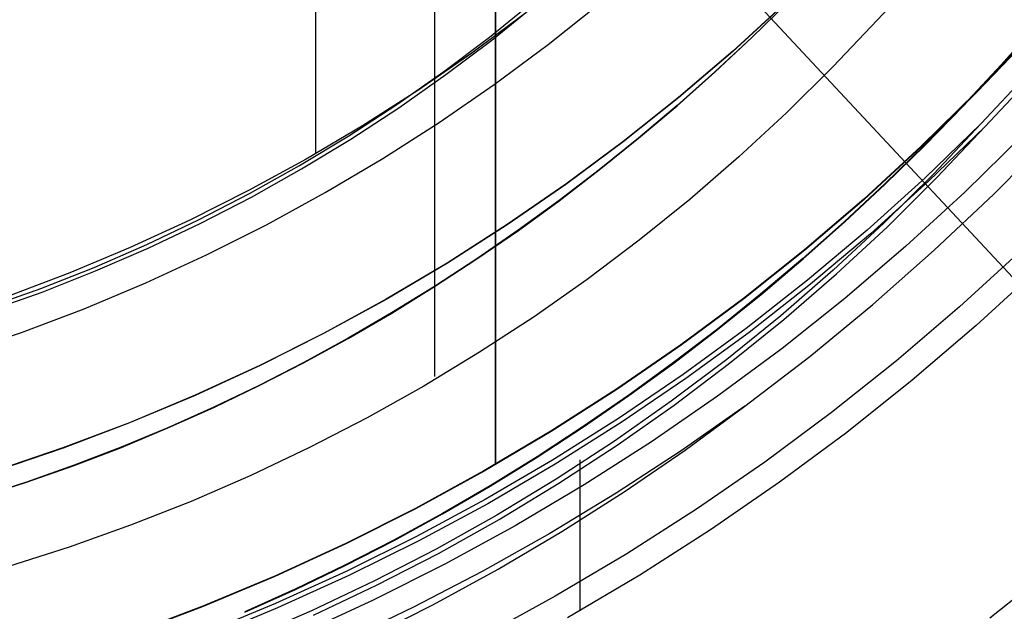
# Model space of a CAD drawing. Header units: millimetres. Extents: x 9001 to 10165, y -167 to 850.
# Tile 105 of 216: x 9587.56 to 9596.28, y 464.22 to 469.46. Entities that reach past the tile are written whole.
import ezdxf

# ---------------------------------------------------------------- set-up
doc = ezdxf.new("R2010")
doc.units = ezdxf.units.MM
doc.layers.add('1', color=7, linetype='Continuous')
doc.layers.add('PLASTICO NEGRO', color=7, linetype='Continuous')

msp = doc.modelspace()

# ---------------------------------------------------------------- linework, layer by layer
at = {"layer": '1', "color": 250, "true_color": 0x111111}
for p, q in [((9591.7713, 500.1685, 107.4778), (9591.7713, 465.5238, 107.4778)), ((9590.1827, 497.417, 229.4656), (9590.1827, 468.2754, 229.4656)), ((9591.234, 476.5986, 145.4778), (9591.234, 466.3019, 145.4778)), ((9591.7734, 473.7889, 225.2), (9591.7734, 465.5202, 225.2)), ((9595.6138, 469.9554, 145.4778), (9595.154, 469.4624, 145.4778)), ((9591.7226, 469.3089, 104.4947), (9592.1176, 469.6282, 104.4947)), ((9591.7424, 469.282, 39.9852), (9592.1382, 469.602, 39.9852)), ((9592.2397, 469.2426, 228.5255), (9592.703, 469.6121, 228.5255)), ((9594.3388, 469.6093, 44.111), (9593.8744, 469.1834, 44.111)), ((9594.3401, 469.608, 100.3203), (9593.8756, 469.182, 100.3203)), ((9594.0433, 469.3051, 41.909), (9594.3639, 469.6183, 41.909)), ((9594.3639, 469.6183, 46.313), (9594.0433, 469.3051, 46.313)), ((9594.0446, 469.3037, 98.1043), (9594.3652, 469.617, 98.1043)), ((9594.3652, 469.617, 102.5363), (9594.0446, 469.3037, 102.5363)), ((9592.0318, 469.5128, 229.4656), (9591.5655, 469.1666, 229.4656)), ((9595.154, 469.4624, 145.4778), (9594.7593, 469.0436, 145.4778)), ((9596.5762, 469.4297, 144.4031), (9596.2492, 469.0622, 144.4031)), ((9596.2522, 469.0594, 223.4679), (9596.5793, 469.427, 223.4679)), ((9591.3171, 469.0031, 104.4947), (9591.7226, 469.3089, 104.4947)), ((9593.7157, 468.9997, 41.909), (9594.0433, 469.3051, 41.909)), ((9594.0433, 469.3051, 46.313), (9593.7157, 468.9997, 46.313)), ((9593.7169, 468.9983, 98.1043), (9594.0446, 469.3037, 98.1043)), ((9594.0446, 469.3037, 102.5363), (9593.7169, 468.9983, 102.5363)), ((9596.0354, 468.8251, 107.4778), (9596.5109, 469.3258, 107.4778)), ((9596.5109, 469.3258, 125.9405), (9596.0354, 468.8251, 125.9405)), ((9596.5139, 469.3231, 225.2), (9596.0384, 468.8222, 225.2)), ((9596.5139, 469.3231, 224.334), (9596.0384, 468.8222, 224.334)), ((9591.336, 468.9756, 39.9852), (9591.7424, 469.282, 39.9852)), ((9591.7639, 468.8894, 228.5255), (9592.2397, 469.2426, 228.5255)), ((9591.5655, 469.1666, 229.4656), (9591.0875, 468.8366, 229.4656)), ((9593.8744, 469.1834, 44.111), (9593.3956, 468.7738, 44.111)), ((9593.8756, 469.182, 100.3203), (9593.3968, 468.7723, 100.3203)), ((9594.7593, 469.0436, 145.4778), (9594.3507, 468.6384, 145.4778)), ((9596.2492, 469.0622, 144.4031), (9595.9139, 468.7025, 144.4031)), ((9595.9168, 468.6996, 223.4679), (9596.2522, 469.0594, 223.4679)), ((9596.5652, 469.0695, 96.1312), (9596.0738, 468.5427, 96.1312)), ((9596.1044, 468.5121, 48.3312), (9596.5969, 469.04, 48.3312)), ((9590.9014, 468.7112, 104.4947), (9591.3171, 469.0031, 104.4947)), ((9590.9196, 468.6831, 39.9852), (9591.336, 468.9756, 39.9852)), ((9593.381, 468.7023, 41.909), (9593.7157, 468.9997, 41.909)), ((9593.7157, 468.9997, 46.313), (9593.381, 468.7023, 46.313)), ((9593.3822, 468.7009, 98.1043), (9593.7169, 468.9983, 98.1043)), ((9593.7169, 468.9983, 102.5363), (9593.3822, 468.7009, 102.5363)), ((9591.2763, 468.5528, 228.5255), (9591.7639, 468.8894, 228.5255)), ((9591.0875, 468.8366, 229.4656), (9590.5983, 468.5234, 229.4656)), ((9593.3956, 468.7738, 44.111), (9592.903, 468.3809, 44.111)), ((9593.3968, 468.7723, 100.3203), (9592.9041, 468.3794, 100.3203)), ((9595.543, 468.3411, 107.4778), (9596.0354, 468.8251, 107.4778)), ((9596.0354, 468.8251, 125.9405), (9595.543, 468.3411, 125.9405)), ((9596.0384, 468.8222, 225.2), (9595.5458, 468.3381, 225.2)), ((9596.0384, 468.8222, 224.334), (9595.5458, 468.3381, 224.334)), ((9590.4761, 468.4334, 104.4947), (9590.9014, 468.7112, 104.4947)), ((9590.4934, 468.4048, 39.9852), (9590.9196, 468.6831, 39.9852)), ((9593.0396, 468.4133, 41.909), (9593.381, 468.7023, 41.909)), ((9593.381, 468.7023, 46.313), (9593.0396, 468.4133, 46.313)), ((9593.0407, 468.4119, 98.1043), (9593.3822, 468.7009, 98.1043)), ((9593.3822, 468.7009, 102.5363), (9593.0407, 468.4119, 102.5363)), ((9595.9139, 468.7025, 144.4031), (9595.5705, 468.3509, 144.4031)), ((9595.5734, 468.3479, 223.4679), (9595.9168, 468.6996, 223.4679)), ((9594.3507, 468.6384, 145.4778), (9593.9286, 468.2472, 145.4778)), ((9590.5983, 468.5234, 229.4656), (9590.0987, 468.2272, 229.4656)), ((9590.7772, 468.2332, 228.5255), (9591.2763, 468.5528, 228.5255)), ((9596.0738, 468.5427, 96.1312), (9595.5771, 468.0627, 96.1312)), ((9596.1044, 468.5121, 48.3312), (9595.6066, 468.031, 48.3312)), ((9596.0738, 468.5427, 96.1312), (9595.6519, 468.0951, 96.1312)), ((9595.6816, 468.0635, 48.3312), (9596.1044, 468.5121, 48.3312)), ((9590.0417, 468.1702, 104.4947), (9590.4761, 468.4334, 104.4947)), ((9596.4343, 468.4331, 231.7015), (9595.9281, 467.9355, 231.7015)), ((9596.1845, 467.9178, 222.7), (9596.6942, 468.4325, 222.7)), ((9590.0582, 468.1411, 39.9852), (9590.4934, 468.4048, 39.9852)), ((9592.903, 468.3809, 44.111), (9592.397, 468.0052, 44.111)), ((9592.9041, 468.3794, 100.3203), (9592.3981, 468.0037, 100.3203)), ((9592.6915, 468.1329, 41.909), (9593.0396, 468.4133, 41.909)), ((9593.0396, 468.4133, 46.313), (9592.6915, 468.1329, 46.313)), ((9592.6926, 468.1314, 98.1043), (9593.0407, 468.4119, 98.1043)), ((9593.0407, 468.4119, 102.5363), (9592.6926, 468.1314, 102.5363)), ((9595.0341, 467.8743, 107.4778), (9595.543, 468.3411, 107.4778)), ((9595.543, 468.3411, 125.9405), (9595.0341, 467.8743, 125.9405)), ((9595.5458, 468.3381, 225.2), (9595.0369, 467.8713, 225.2)), ((9595.5458, 468.3381, 224.334), (9595.0369, 467.8713, 224.334)), ((9595.5705, 468.3509, 144.4031), (9595.2192, 468.0077, 144.4031)), ((9595.222, 468.0046, 223.4679), (9595.5734, 468.3479, 223.4679)), ((9593.9286, 468.2472, 145.4778), (9593.4936, 467.8705, 145.4778)), ((9590.0987, 468.2272, 229.4656), (9589.5892, 467.9485, 229.4656)), ((9589.5987, 467.9218, 104.4947), (9590.0417, 468.1702, 104.4947)), ((9590.2675, 467.931, 228.5255), (9590.7772, 468.2332, 228.5255)), ((9589.6142, 467.8922, 39.9852), (9590.0582, 468.1411, 39.9852)), ((9592.3368, 467.8611, 41.909), (9592.6915, 468.1329, 41.909)), ((9592.6915, 468.1329, 46.313), (9592.3368, 467.8611, 46.313)), ((9592.3379, 467.8596, 98.1043), (9592.6926, 468.1314, 98.1043)), ((9592.6926, 468.1314, 102.5363), (9592.3379, 467.8596, 102.5362)), ((9595.6519, 468.0951, 96.1312), (9595.2153, 467.662, 96.1312)), ((9592.397, 468.0052, 44.111), (9591.8784, 467.6473, 44.111)), ((9592.3981, 468.0037, 100.3203), (9591.8795, 467.6457, 100.3203)), ((9595.2192, 468.0077, 144.4031), (9594.8602, 467.673, 144.4031)), ((9594.8629, 467.6699, 223.4679), (9595.222, 468.0046, 223.4679)), ((9595.5771, 468.0627, 96.1312), (9595.0643, 467.5999, 96.1312)), ((9595.6066, 468.031, 48.3312), (9595.0928, 467.5673, 48.3312)), ((9595.244, 467.6295, 48.3312), (9595.6816, 468.0635, 48.3312)), ((9589.5892, 467.9485, 229.4656), (9589.0703, 467.6875, 229.4656)), ((9589.1475, 467.6886, 104.4947), (9589.5987, 467.9218, 104.4947)), ((9589.7476, 467.6466, 228.5255), (9590.2675, 467.931, 228.5255)), ((9595.9281, 467.9355, 231.7015), (9595.405, 467.4558, 231.7015)), ((9595.6578, 467.4205, 222.7), (9596.1845, 467.9178, 222.7)), ((9589.1622, 467.6585, 39.9852), (9589.6142, 467.8922, 39.9852)), ((9591.9758, 467.5984, 41.909), (9592.3368, 467.8611, 41.909)), ((9592.3368, 467.8611, 46.313), (9591.9758, 467.5984, 46.313)), ((9591.9769, 467.5969, 98.1043), (9592.3379, 467.8596, 98.1043)), ((9592.3379, 467.8596, 102.5362), (9591.9769, 467.5969, 102.5362)), ((9593.4936, 467.8705, 145.4778), (9593.0461, 467.5087, 145.4778)), ((9594.5095, 467.4254, 107.4778), (9595.0341, 467.8743, 107.4778)), ((9595.0341, 467.8743, 125.9405), (9594.5095, 467.4254, 125.9405)), ((9595.0369, 467.8713, 225.2), (9594.5121, 467.4223, 225.2)), ((9595.0369, 467.8713, 224.334), (9594.5121, 467.4223, 224.334)), ((9589.0703, 467.6875, 229.4656), (9588.5427, 467.4445, 229.4656)), ((9588.6887, 467.4707, 104.4947), (9589.1475, 467.6886, 104.4947)), ((9588.7024, 467.4401, 39.9852), (9589.1622, 467.6585, 39.9852)), ((9589.2182, 467.3803, 228.5255), (9589.7476, 467.6466, 228.5255)), ((9591.8784, 467.6473, 44.111), (9591.3478, 467.3074, 44.111)), ((9591.8795, 467.6457, 100.3203), (9591.3488, 467.3059, 100.3203)), ((9594.8602, 467.673, 144.4031), (9594.4935, 467.3472, 144.4031)), ((9594.4961, 467.344, 223.4679), (9594.8629, 467.6699, 223.4679)), ((9595.2153, 467.662, 96.1312), (9594.7642, 467.244, 96.1312)), ((9591.6086, 467.345, 41.909), (9591.9758, 467.5984, 41.909)), ((9591.9758, 467.5984, 46.313), (9591.6086, 467.345, 46.313)), ((9591.6096, 467.3434, 98.1043), (9591.9769, 467.5969, 98.1043)), ((9591.9769, 467.5969, 102.5362), (9591.6096, 467.3434, 102.5362)), ((9595.0643, 467.5999, 96.1312), (9594.536, 467.1549, 96.1312)), ((9595.0928, 467.5673, 48.3312), (9594.5633, 467.1213, 48.3312)), ((9594.792, 467.2106, 48.3312), (9595.244, 467.6295, 48.3312)), ((9588.2228, 467.2684, 104.4947), (9588.6887, 467.4707, 104.4947)), ((9593.0461, 467.5087, 145.4778), (9592.5866, 467.1622, 145.4778)), ((9588.5427, 467.4445, 229.4656), (9588.0071, 467.2199, 229.4656)), ((9588.2356, 467.2375, 39.9852), (9588.7024, 467.4401, 39.9852)), ((9588.68, 467.1324, 228.5255), (9589.2182, 467.3803, 228.5255)), ((9593.9696, 466.9949, 107.4778), (9594.5095, 467.4254, 107.4778)), ((9594.5095, 467.4254, 125.9405), (9593.9696, 466.9949, 125.9405)), ((9594.5121, 467.4223, 225.2), (9593.9721, 466.9917, 225.2)), ((9594.5121, 467.4223, 224.334), (9593.9721, 466.9917, 224.334)), ((9595.405, 467.4558, 231.7015), (9594.8656, 466.9943, 231.7015)), ((9595.1145, 466.9414, 222.7), (9595.6578, 467.4205, 222.7)), ((9596.4225, 467.4148, 231.0025), (9595.8812, 466.9182, 231.0025)), ((9591.3478, 467.3074, 44.111), (9590.8058, 466.9861, 44.111)), ((9591.3488, 467.3059, 100.3203), (9590.8067, 466.9845, 100.3203)), ((9591.2352, 467.1009, 41.909), (9591.6086, 467.345, 41.909)), ((9591.6086, 467.345, 46.313), (9591.2352, 467.1009, 46.313)), ((9591.2362, 467.0993, 98.1043), (9591.6096, 467.3434, 98.1043)), ((9591.6096, 467.3434, 102.5362), (9591.2362, 467.0993, 102.5362)), ((9594.4935, 467.3472, 144.4031), (9594.1193, 467.0305, 144.4031)), ((9594.1219, 467.0272, 223.4679), (9594.4961, 467.344, 223.4679)), ((9588.0071, 467.2199, 229.4656), (9587.464, 467.014, 229.4656)), ((9587.7503, 467.082, 104.4947), (9588.2228, 467.2684, 104.4947)), ((9587.7622, 467.0507, 39.9852), (9588.2356, 467.2375, 39.9852)), ((9594.7642, 467.244, 96.1312), (9594.2992, 466.8414, 96.1312)), ((9594.3261, 466.8071, 48.3312), (9594.792, 467.2106, 48.3312)), ((9596.5741, 467.2551, 96.1312), (9596.0272, 466.7534, 96.1312)), ((9596.5741, 467.2551, 48.3312), (9596.0272, 466.7534, 48.3312)), ((9588.1335, 466.9033, 228.5255), (9588.68, 467.1324, 228.5255)), ((9592.5866, 467.1622, 145.4778), (9592.1157, 466.8315, 145.4778)), ((9594.536, 467.1549, 96.1312), (9593.9929, 466.7282, 96.1312)), ((9594.5633, 467.1213, 48.3312), (9594.019, 466.6937, 48.3312)), ((9587.2718, 466.9116, 104.4947), (9587.7503, 467.082, 104.4947)), ((9587.2827, 466.88, 39.9852), (9587.7622, 467.0507, 39.9852)), ((9590.8559, 466.8666, 41.909), (9591.2352, 467.1009, 41.909)), ((9591.2352, 467.1009, 46.313), (9590.8559, 466.8666, 46.313)), ((9590.8569, 466.865, 98.1043), (9591.2362, 467.0993, 98.1043)), ((9591.2362, 467.0993, 102.5362), (9590.8569, 466.865, 102.5362)), ((9594.1193, 467.0305, 144.4031), (9593.7379, 466.7231, 144.4031)), ((9593.7403, 466.7198, 223.4679), (9594.1219, 467.0272, 223.4679)), ((9590.8058, 466.9861, 44.111), (9590.253, 466.6837, 44.111)), ((9590.8067, 466.9845, 100.3203), (9590.2538, 466.6821, 100.3203)), ((9593.4152, 466.5833, 107.4778), (9593.9696, 466.9949, 107.4778)), ((9593.9696, 466.9949, 125.9405), (9593.4152, 466.5833, 125.9405)), ((9593.9721, 466.9917, 225.2), (9593.4176, 466.5799, 225.2)), ((9593.9721, 466.9917, 224.334), (9593.4176, 466.5799, 224.334)), ((9594.8656, 466.9943, 231.7015), (9594.3107, 466.5518, 231.7015)), ((9594.5554, 466.4808, 222.7), (9595.1145, 466.9414, 222.7)), ((9587.5794, 466.6932, 228.5255), (9588.1335, 466.9033, 228.5255)), ((9590.4708, 466.6422, 41.909), (9590.8559, 466.8666, 41.909)), ((9590.8559, 466.8666, 46.313), (9590.4708, 466.6422, 46.313)), ((9590.4717, 466.6405, 98.1043), (9590.8569, 466.865, 98.1043)), ((9590.8569, 466.865, 102.5362), (9590.4717, 466.6405, 102.5362)), ((9595.8812, 466.9182, 231.0025), (9595.323, 466.4407, 231.0025)), ((9592.1157, 466.8315, 145.4778), (9591.6339, 466.5168, 145.4778)), ((9594.2992, 466.8414, 96.1312), (9593.821, 466.4547, 96.1312)), ((9593.8468, 466.4196, 48.3312), (9594.3261, 466.8071, 48.3312)), ((9587.0184, 466.5023, 228.5255), (9587.5794, 466.6932, 228.5255)), ((9590.253, 466.6837, 44.111), (9589.69, 466.4005, 44.111)), ((9590.2538, 466.6821, 100.3203), (9589.6908, 466.3989, 100.3203)), ((9593.7379, 466.7231, 144.4031), (9593.3492, 466.4254, 144.4031)), ((9593.3516, 466.422, 223.4679), (9593.7403, 466.7198, 223.4679)), ((9593.9929, 466.7282, 96.1312), (9593.4355, 466.3203, 96.1312)), ((9594.019, 466.6937, 48.3312), (9593.4604, 466.285, 48.3312)), ((9596.0272, 466.7534, 96.1312), (9595.4632, 466.2709, 96.1312)), ((9596.0272, 466.7534, 48.3312), (9595.4632, 466.2709, 48.3312)), ((9590.0801, 466.4279, 41.909), (9590.4708, 466.6422, 41.909)), ((9590.4708, 466.6422, 46.313), (9590.0801, 466.4279, 46.313)), ((9590.0809, 466.4263, 98.1043), (9590.4717, 466.6405, 98.1043)), ((9590.4717, 466.6405, 102.5362), (9590.0809, 466.4263, 102.5362)), ((9591.6339, 466.5168, 145.4778), (9591.1417, 466.2186, 145.4778)), ((9592.8469, 466.191, 107.4778), (9593.4152, 466.5833, 107.4778)), ((9593.4152, 466.5833, 125.9405), (9592.8469, 466.191, 125.9405)), ((9593.4176, 466.5799, 225.2), (9592.8492, 466.1876, 225.2)), ((9593.4176, 466.5799, 224.334), (9592.8492, 466.1876, 224.334)), ((9594.3107, 466.5518, 231.7015), (9593.7408, 466.1286, 231.7015)), ((9589.6838, 466.2241, 41.909), (9590.0801, 466.4279, 41.909)), ((9590.0801, 466.4279, 46.313), (9589.6838, 466.2241, 46.313)), ((9589.6846, 466.2224, 98.1043), (9590.0809, 466.4263, 98.1043)), ((9590.0809, 466.4263, 102.5362), (9589.6846, 466.2224, 102.5362)), ((9593.3492, 466.4254, 144.4031), (9592.9536, 466.1375, 144.4031)), ((9592.9559, 466.1341, 223.4679), (9593.3516, 466.422, 223.4679)), ((9593.821, 466.4547, 96.1312), (9593.3299, 466.0844, 96.1312)), ((9593.3547, 466.0485, 48.3312), (9593.8468, 466.4196, 48.3312)), ((9593.981, 466.0395, 222.7), (9594.5554, 466.4808, 222.7)), ((9595.323, 466.4407, 231.0025), (9594.7487, 465.9827, 231.0025)), ((9589.69, 466.4005, 44.111), (9589.1177, 466.137, 44.111)), ((9589.6908, 466.3989, 100.3203), (9589.1184, 466.1353, 100.3203)), ((9593.4355, 466.3203, 96.1312), (9592.8644, 465.9317, 96.1312)), ((9593.4604, 466.285, 48.3312), (9592.8882, 465.8955, 48.3312)), ((9595.4632, 466.2709, 96.1312), (9594.8829, 465.8082, 96.1312)), ((9595.4632, 466.2709, 48.3312), (9594.8829, 465.8082, 48.3312)), ((9589.2821, 466.0308, 41.909), (9589.6838, 466.2241, 41.909)), ((9589.6838, 466.2241, 46.313), (9589.2821, 466.0308, 46.313)), ((9589.2829, 466.0291, 98.1043), (9589.6846, 466.2224, 98.1043)), ((9589.6846, 466.2224, 102.5362), (9589.2829, 466.0291, 102.5362)), ((9591.1417, 466.2186, 145.4778), (9590.6397, 465.9372, 145.4778)), ((9592.2655, 465.8186, 107.4778), (9592.8469, 466.191, 107.4778)), ((9592.8469, 466.191, 125.9405), (9592.2655, 465.8186, 125.9405)), ((9592.8492, 466.1876, 225.2), (9592.2676, 465.8151, 225.2)), ((9592.8492, 466.1876, 224.334), (9592.2676, 465.8151, 224.334)), ((9589.1177, 466.137, 44.111), (9588.5366, 465.8933, 44.111)), ((9589.1184, 466.1353, 100.3203), (9588.5373, 465.8916, 100.3203)), ((9592.9536, 466.1375, 144.4031), (9592.5512, 465.8597, 144.4031)), ((9592.5534, 465.8562, 223.4679), (9592.9559, 466.1341, 223.4679)), ((9593.3299, 466.0844, 96.1312), (9592.8266, 465.7309, 96.1312)), ((9593.7408, 466.1286, 231.7015), (9593.1566, 465.7254, 231.7015)), ((9588.8752, 465.8484, 41.909), (9589.2821, 466.0308, 41.909)), ((9589.2821, 466.0308, 46.313), (9588.8752, 465.8484, 46.313)), ((9588.876, 465.8467, 98.1043), (9589.2829, 466.0291, 98.1043)), ((9589.2829, 466.0291, 102.5362), (9588.876, 465.8467, 102.5362)), ((9592.8503, 465.6943, 48.3312), (9593.3547, 466.0485, 48.3312)), ((9593.981, 466.0395, 222.7), (9593.4187, 465.6449, 222.7)), ((9593.4542, 465.6515, 222.7), (9593.981, 466.0395, 222.7)), ((9594.7487, 465.9827, 231.0025), (9594.1589, 465.5447, 231.0025)), ((9590.6397, 465.9372, 145.4778), (9590.1285, 465.6729, 145.4778)), ((9592.8644, 465.9317, 96.1312), (9592.2805, 465.5628, 96.1312)), ((9592.8882, 465.8955, 48.3312), (9592.303, 465.5258, 48.3312)), ((9588.5366, 465.8933, 44.111), (9587.9474, 465.6699, 44.111)), ((9588.5373, 465.8916, 100.3203), (9587.948, 465.6681, 100.3203)), ((9588.4633, 465.677, 41.909), (9588.8752, 465.8484, 41.909)), ((9588.8752, 465.8484, 46.313), (9588.4633, 465.677, 46.313)), ((9588.4639, 465.6753, 98.1043), (9588.876, 465.8467, 98.1043)), ((9588.876, 465.8467, 102.5362), (9588.4639, 465.6753, 102.5362)), ((9591.6715, 465.4665, 107.4778), (9592.2655, 465.8186, 107.4778)), ((9592.2655, 465.8186, 125.9405), (9591.6715, 465.4665, 125.9405)), ((9592.2676, 465.8151, 225.2), (9591.6735, 465.463, 225.2)), ((9592.2676, 465.8151, 224.334), (9591.6735, 465.463, 224.334)), ((9592.5512, 465.8597, 144.4031), (9592.1421, 465.5923, 144.4031)), ((9592.1442, 465.5888, 223.4679), (9592.5534, 465.8562, 223.4679)), ((9594.8829, 465.8082, 96.1312), (9594.287, 465.3657, 96.1312)), ((9594.8829, 465.8082, 48.3312), (9594.287, 465.3657, 48.3312)), ((9592.8266, 465.7309, 96.1312), (9592.3117, 465.3946, 96.1312)), ((9593.1566, 465.7254, 231.7015), (9592.5589, 465.3426, 231.7015)), ((9587.9474, 465.6699, 44.111), (9587.3508, 465.4669, 44.111)), ((9587.948, 465.6681, 100.3203), (9587.3514, 465.4651, 100.3203)), ((9588.0463, 465.517, 41.909), (9588.4633, 465.677, 41.909)), ((9588.4633, 465.677, 46.313), (9588.0463, 465.517, 46.313)), ((9588.047, 465.5153, 98.1043), (9588.4639, 465.6753, 98.1043)), ((9588.4639, 465.6753, 102.5362), (9588.047, 465.5153, 102.5362)), ((9590.1285, 465.6729, 145.4778), (9589.6087, 465.4261, 145.4778)), ((9592.3343, 465.3573, 48.3312), (9592.8503, 465.6943, 48.3312)), ((9593.4187, 465.6449, 222.7), (9592.8436, 465.2692, 222.7)), ((9592.9146, 465.2815, 222.7), (9593.4542, 465.6515, 222.7)), ((9592.2805, 465.5628, 96.1312), (9591.6843, 465.214, 96.1312)), ((9592.1421, 465.5923, 144.4031), (9591.7265, 465.3356, 144.4031)), ((9591.7285, 465.3319, 223.4679), (9592.1442, 465.5888, 223.4679)), ((9592.5201, 465.566, 96.1312), (9592.5201, 464.2269, 96.1312)), ((9587.6246, 465.3685, 41.909), (9588.0463, 465.517, 41.909)), ((9588.0463, 465.517, 46.313), (9587.6246, 465.3685, 46.313)), ((9587.6252, 465.3667, 98.1043), (9588.047, 465.5153, 98.1043)), ((9588.047, 465.5153, 102.5362), (9587.6252, 465.3667, 102.5362)), ((9591.0657, 465.1351, 107.4778), (9591.6715, 465.4665, 107.4778)), ((9591.6715, 465.4665, 125.9405), (9591.0657, 465.1351, 125.9405)), ((9591.6735, 465.463, 225.2), (9591.0676, 465.1315, 225.2)), ((9591.6735, 465.463, 224.334), (9591.0676, 465.1315, 224.334)), ((9592.303, 465.5258, 48.3312), (9591.7055, 465.1763, 48.3312)), ((9592.5201, 465.5139, 48.3312), (9592.5201, 464.2269, 48.3312)), ((9594.1589, 465.5447, 231.0025), (9593.5543, 465.1274, 231.0025)), ((9589.6087, 465.4261, 145.4778), (9589.0808, 465.1969, 145.4778)), ((9592.3117, 465.3946, 96.1312), (9591.7857, 465.0759, 96.1312)), ((9587.1982, 465.2318, 41.909), (9587.6246, 465.3685, 41.909)), ((9587.6246, 465.3685, 46.313), (9587.1982, 465.2318, 46.313)), ((9587.1988, 465.23, 98.1043), (9587.6252, 465.3667, 98.1043)), ((9587.6252, 465.3667, 102.5362), (9587.1988, 465.23, 102.5362)), ((9591.7265, 465.3356, 144.4031), (9591.3045, 465.0897, 144.4031)), ((9591.3064, 465.086, 223.4679), (9591.7285, 465.3319, 223.4679)), ((9591.8071, 465.0379, 48.3312), (9592.3343, 465.3573, 48.3312)), ((9592.5589, 465.3426, 231.7015), (9591.9483, 464.9806, 231.7015)), ((9594.287, 465.3657, 96.1312), (9593.6762, 464.9441, 96.1312)), ((9594.287, 465.3657, 48.3312), (9593.6762, 464.9441, 48.3312)), ((9589.0808, 465.1969, 145.4778), (9588.5455, 464.9857, 145.4778)), ((9591.6843, 465.214, 96.1312), (9591.0765, 464.8858, 96.1312)), ((9592.8436, 465.2692, 222.7), (9592.2564, 464.9127, 222.7)), ((9592.3628, 464.9299, 222.7), (9592.9146, 465.2815, 222.7)), ((9590.4489, 464.8249, 107.4778), (9591.0657, 465.1351, 107.4778)), ((9591.0657, 465.1351, 125.9405), (9590.4489, 464.8249, 125.9405)), ((9591.0676, 465.1315, 225.2), (9590.4506, 464.8211, 225.2)), ((9591.0676, 465.1315, 224.334), (9590.4506, 464.8211, 224.334)), ((9591.7055, 465.1763, 48.3312), (9591.0965, 464.8474, 48.3312)), ((9593.5543, 465.1274, 231.0025), (9592.9357, 464.7313, 231.0025)), ((9591.3045, 465.0897, 144.4031), (9590.8763, 464.8549, 144.4031)), ((9590.8781, 464.8512, 223.4679), (9591.3064, 465.086, 223.4679)), ((9591.7857, 465.0759, 96.1312), (9591.2492, 464.7752, 96.1312)), ((9591.2695, 464.7365, 48.3312), (9591.8071, 465.0379, 48.3312)), ((9588.5455, 464.9857, 145.4778), (9588.0034, 464.7927, 145.4778)), ((9591.9483, 464.9806, 231.7015), (9591.3256, 464.64, 231.7015)), ((9593.6762, 464.9441, 96.1312), (9593.0512, 464.5438, 96.1312)), ((9593.6762, 464.9441, 48.3312), (9593.0512, 464.5438, 48.3312)), ((9590.8763, 464.8549, 144.4031), (9590.442, 464.6315, 144.4031)), ((9590.4438, 464.6277, 223.4679), (9590.8781, 464.8512, 223.4679)), ((9591.0765, 464.8858, 96.1312), (9590.4579, 464.5786, 96.1312)), ((9592.2564, 464.9127, 222.7), (9591.6577, 464.5758, 222.7)), ((9591.7995, 464.5971, 222.7), (9592.3628, 464.9299, 222.7)), ((9588.0034, 464.7927, 145.4778), (9587.455, 464.6181, 145.4778)), ((9589.8217, 464.536, 107.4778), (9590.4489, 464.8249, 107.4778)), ((9590.4489, 464.8249, 125.9405), (9589.8217, 464.536, 125.9405)), ((9590.4506, 464.8211, 225.2), (9589.8233, 464.5323, 225.2)), ((9590.4506, 464.8211, 224.334), (9589.8233, 464.5323, 224.334)), ((9591.0965, 464.8474, 48.3312), (9590.4765, 464.5395, 48.3312)), ((9591.2492, 464.7752, 96.1312), (9590.7029, 464.4927, 96.1312)), ((9590.722, 464.4535, 48.3312), (9591.2695, 464.7365, 48.3312)), ((9592.9357, 464.7313, 231.0025), (9592.3038, 464.3567, 231.0025)), ((9590.442, 464.6315, 144.4031), (9590.0019, 464.4197, 144.4031)), ((9590.0036, 464.4159, 223.4679), (9590.4438, 464.6277, 223.4679)), ((9591.3256, 464.64, 231.7015), (9590.6915, 464.321, 231.7015)), ((9591.2252, 464.2835, 222.7), (9591.7995, 464.5971, 222.7)), ((9596.7851, 464.6708, 236.8644), (9596.1488, 464.1633, 236.8644)), ((9589.1849, 464.269, 107.4778), (9589.8217, 464.536, 107.4778)), ((9589.8217, 464.536, 125.9405), (9589.1849, 464.269, 125.9405)), ((9589.8233, 464.5323, 225.2), (9589.1864, 464.2652, 225.2)), ((9589.8233, 464.5323, 224.334), (9589.1864, 464.2652, 224.334)), ((9590.4579, 464.5786, 96.1312), (9589.8292, 464.2926, 96.1312)), ((9590.4765, 464.5395, 48.3312), (9589.8464, 464.2529, 48.3312)), ((9591.6577, 464.5758, 222.7), (9591.0482, 464.2589, 222.7)), ((9593.0512, 464.5438, 96.1312), (9592.4128, 464.1654, 96.1312)), ((9593.0512, 464.5438, 48.3312), (9592.4128, 464.1654, 48.3312)), ((9590.0019, 464.4197, 144.4031), (9589.556, 464.2198, 144.4031)), ((9589.5576, 464.216, 223.4679), (9590.0036, 464.4159, 223.4679)), ((9590.7029, 464.4927, 96.1312), (9590.1474, 464.2289, 96.1312)), ((9590.1653, 464.1891, 48.3312), (9590.722, 464.4535, 48.3312)), ((9592.3038, 464.3567, 231.0025), (9591.6593, 464.0041, 231.0025)), ((9588.5392, 464.0242, 107.4778), (9589.1849, 464.269, 107.4778)), ((9589.1849, 464.269, 125.9405), (9588.5392, 464.0242, 125.9405)), ((9589.1864, 464.2652, 225.2), (9588.5406, 464.0203, 225.2)), ((9589.1864, 464.2652, 224.334), (9588.5406, 464.0203, 224.334)), ((9589.8292, 464.2926, 96.1312), (9589.191, 464.0283, 96.1312)), ((9589.8464, 464.2529, 48.3312), (9589.2069, 463.988, 48.3312)), ((9590.6915, 464.321, 231.7015), (9590.0468, 464.0241, 231.7015)), ((9591.0482, 464.2589, 222.7), (9590.4286, 463.9623, 222.7)), ((9590.6407, 463.9895, 222.7), (9591.2252, 464.2835, 222.7)), ((9590.1474, 464.2289, 96.1312), (9589.5832, 463.984, 96.1312))]:
    msp.add_line(p, q, dxfattribs=at)
at = {"layer": 'PLASTICO NEGRO', "color": 254, "true_color": 0xcad1ee}
for p, q in [((9588.5829, 475.5258, 29.5621), (9603.9931, 458.9674, 29.5621)), ((9588.5829, 475.5258, 31.0621), (9603.9931, 458.9674, 31.0621))]:
    msp.add_line(p, q, dxfattribs=at)

doc.saveas('drawing.dxf')
